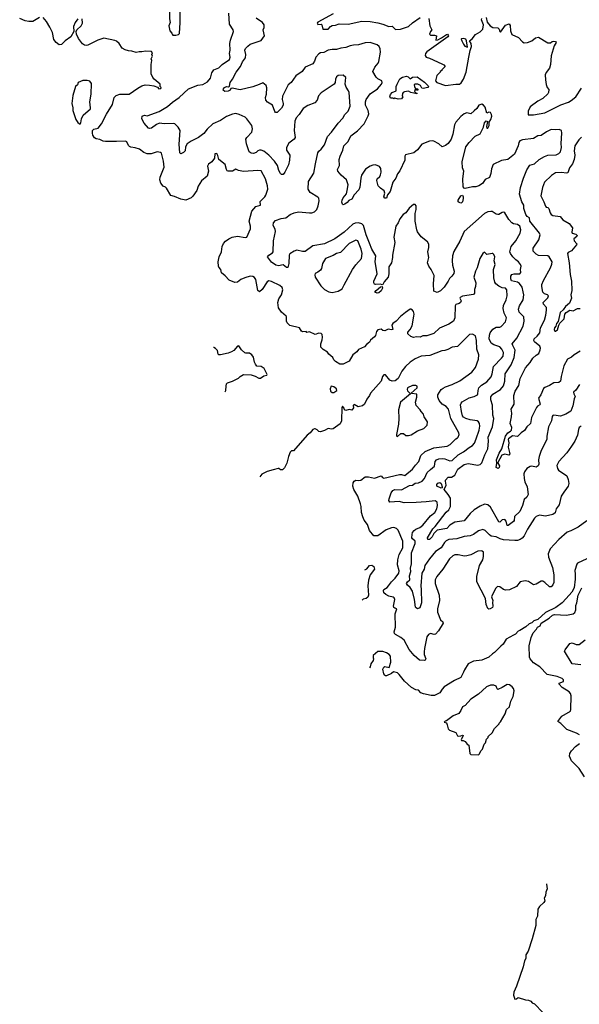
# Model space of a CAD drawing. Extents: x 2087054 to 2277909, y 548907 to 753496.
# Tile 11 of 256: x 2110689 to 2117307, y 610712 to 622346. Entities that reach past the tile are written whole.
import ezdxf

# ---------------------------------------------------------------- set-up
doc = ezdxf.new("R2010")
doc.units = 0

msp = doc.modelspace()

# ---------------------------------------------------------------- linework, layer by layer
at = {"layer": '0CON20XD'}
for points in [[(2112535, 622163), (2112565, 622172), (2112577, 622185), (2112587, 622315), (2112588, 622445), (2112602, 622495), (2112602, 622535), (2112565, 622578), (2112535, 622578), (2112515, 622568), (2112494, 622546), (2112468, 622475), (2112460, 622435), (2112460, 622355), (2112467, 622315), (2112453, 622275), (2112463, 622213), (2112488, 622188), (2112490, 622175), (2112500, 622165), (2112535, 622163)], [(2110925, 622374), (2110844, 622326), (2110795, 622323), (2110755, 622331), (2110689, 622359)], [(2111378, 622355), (2111343, 622315), (2111327, 622265), (2111328, 622205), (2111292, 622145), (2111225, 622095), (2111185, 622052), (2111155, 622051), (2111121, 622075), (2111093, 622113), (2111075, 622195), (2111047, 622257), (2111006, 622325), (2110965, 622374)], [(2113164, 619756), (2113203, 619777), (2113263, 619787), (2113355, 619771), (2113375, 619777), (2113418, 619875), (2113417, 619905), (2113401, 619965), (2113436, 620085), (2113481, 620139), (2113537, 620155), (2113533, 620197), (2113587, 620253), (2113598, 620272), (2113622, 620345), (2113620, 620385), (2113595, 620465), (2113545, 620560), (2113505, 620566), (2113335, 620552), (2113277, 620565), (2113245, 620582), (2113205, 620556), (2113155, 620556), (2113142, 620562), (2113134, 620575), (2113120, 620635), (2113042, 620695), (2113031, 620741), (2113020, 620765), (2112995, 620760), (2112991, 620709), (2112962, 620665), (2112922, 620638), (2112913, 620625), (2112910, 620615), (2112920, 620555), (2112904, 620496), (2112838, 620442), (2112801, 620379), (2112785, 620326), (2112735, 620262), (2112715, 620242), (2112655, 620212), (2112595, 620225), (2112519, 620259), (2112475, 620268), (2112425, 620357), (2112415, 620368), (2112385, 620378), (2112356, 620415), (2112346, 620454), (2112349, 620485), (2112396, 620605), (2112388, 620675), (2112365, 620768), (2112355, 620777), (2112315, 620783), (2112245, 620761), (2112195, 620762), (2112156, 620776), (2112105, 620816), (2112055, 620834), (2112005, 620839), (2111987, 620847), (2111975, 620859), (2111954, 620903), (2111942, 620912), (2111835, 620905), (2111705, 620907), (2111675, 620911), (2111635, 620931), (2111595, 620939), (2111575, 620952), (2111555, 620980), (2111548, 621005), (2111551, 621035), (2111565, 621052), (2111615, 621066), (2111655, 621116), (2111715, 621229), (2111787, 621345), (2111807, 621425), (2111831, 621449), (2111875, 621466), (2111985, 621466), (2112085, 621539), (2112134, 621566), (2112174, 621576), (2112225, 621574), (2112275, 621564), (2112317, 621547), (2112335, 621528), (2112358, 621535), (2112360, 621545), (2112350, 621555), (2112350, 621585), (2112278, 621645), (2112264, 621664), (2112244, 621705), (2112244, 621815), (2112250, 621865), (2112243, 621885), (2112258, 621915), (2112250, 621935), (2112260, 621955), (2112249, 621969), (2112175, 621974), (2112135, 621966), (2112102, 621968), (2112065, 621957), (2112015, 621973), (2111975, 621979), (2111935, 621990), (2111900, 622010), (2111865, 622064), (2111835, 622092), (2111815, 622101), (2111685, 622126), (2111614, 622105), (2111495, 622044), (2111475, 622040), (2111454, 622044), (2111432, 622062), (2111383, 622123), (2111360, 622175), (2111358, 622205), (2111363, 622227), (2111415, 622272), (2111432, 622305), (2111427, 622357)], [(2116641, 619131), (2116631, 619185), (2116599, 619229), (2116575, 619245), (2116505, 619262), (2116497, 619285), (2116498, 619315), (2116507, 619335), (2116536, 619344), (2116605, 619342), (2116615, 619360), (2116613, 619395), (2116619, 619435), (2116612, 619455), (2116588, 619485), (2116557, 619507), (2116520, 619545), (2116492, 619582), (2116487, 619605), (2116502, 619668), (2116558, 619732), (2116608, 619825), (2116615, 619865), (2116605, 619905), (2116575, 619926), (2116529, 619935), (2116510, 619945), (2116475, 619986), (2116425, 620066), (2116415, 620071), (2116395, 620069), (2116355, 620046), (2116345, 620046), (2116325, 620049), (2116275, 620079), (2116261, 620081), (2116225, 620077), (2116185, 620058), (2116049, 619935), (2115947, 619843), (2115895, 619731), (2115824, 619606), (2115809, 619555), (2115802, 619495), (2115806, 619445), (2115826, 619375), (2115821, 619349), (2115801, 619315), (2115772, 619288), (2115757, 619255), (2115709, 619185), (2115665, 619144), (2115625, 619124), (2115588, 619138), (2115581, 619225), (2115589, 619325), (2115555, 619396), (2115526, 619435), (2115510, 619475), (2115529, 619535), (2115516, 619605), (2115528, 619655), (2115526, 619695), (2115510, 619720), (2115435, 619782), (2115395, 619838), (2115386, 619865), (2115367, 619965), (2115364, 620055), (2115376, 620105), (2115376, 620145), (2115365, 620162), (2115345, 620163), (2115295, 620119), (2115256, 620065), (2115222, 620045), (2115184, 619995), (2115163, 619945), (2115137, 619905), (2115113, 619775), (2115124, 619715), (2115098, 619565), (2115098, 619535), (2115084, 619475), (2115054, 619425), (2115056, 619344), (2115046, 619305), (2115000, 619250), (2114985, 619217), (2114975, 619212), (2114955, 619220), (2114895, 619218), (2114885, 619222), (2114876, 619236), (2114877, 619255), (2114916, 619345), (2114900, 619440), (2114894, 619485), (2114901, 619555), (2114855, 619633), (2114825, 619704), (2114788, 619805), (2114756, 619916), (2114735, 619934), (2114695, 619945), (2114655, 619941), (2114630, 619930), (2114526, 619835), (2114415, 619755), (2114295, 619698), (2114155, 619676), (2114065, 619609), (2114035, 619606), (2113965, 619621), (2113935, 619611), (2113885, 619579), (2113876, 619565), (2113873, 619465), (2113860, 619420), (2113845, 619420), (2113805, 619448), (2113786, 619446), (2113755, 619436), (2113717, 619445), (2113665, 619481), (2113620, 619545), (2113634, 619565), (2113679, 619591), (2113687, 619605), (2113691, 619735), (2113714, 619845), (2113710, 619870), (2113688, 619915), (2113691, 619945), (2113715, 619974), (2113781, 619999), (2113835, 620004), (2113887, 620043), (2113935, 620063), (2113985, 620077), (2114115, 620063), (2114145, 620066), (2114175, 620077), (2114203, 620105), (2114219, 620145), (2114229, 620205), (2114225, 620238), (2114215, 620251), (2114125, 620306), (2114102, 620345), (2114106, 620435), (2114166, 620534), (2114188, 620642), (2114214, 620775), (2114225, 620794), (2114253, 620817), (2114295, 620866), (2114328, 620965), (2114375, 621018), (2114455, 621125), (2114509, 621181), (2114534, 621225), (2114575, 621265), (2114595, 621325), (2114584, 621485), (2114578, 621505), (2114549, 621549), (2114538, 621585), (2114544, 621665), (2114515, 621689), (2114455, 621687), (2114435, 621672), (2114424, 621645), (2114421, 621605), (2114409, 621585), (2114255, 621481), (2114224, 621446), (2114206, 621395), (2114180, 621365), (2114098, 621332), (2114041, 621295), (2113995, 621225), (2113959, 621185), (2113942, 621148), (2113935, 621035), (2113946, 620955), (2113933, 620935), (2113872, 620888), (2113844, 620835), (2113846, 620806), (2113882, 620745), (2113881, 620685), (2113867, 620633), (2113824, 620545), (2113804, 620516), (2113786, 620516), (2113775, 620529), (2113754, 620565), (2113739, 620625), (2113703, 620673), (2113635, 620746), (2113575, 620791), (2113545, 620804), (2113523, 620803), (2113505, 620797), (2113485, 620777), (2113455, 620766), (2113425, 620769), (2113401, 620785), (2113370, 620880), (2113365, 620935), (2113375, 620954), (2113434, 621016), (2113442, 621055), (2113435, 621095), (2113375, 621176), (2113354, 621194), (2113285, 621227), (2113245, 621236), (2113205, 621231), (2113135, 621204), (2113063, 621157), (2112974, 621115), (2112905, 621053), (2112865, 621002), (2112805, 620954), (2112718, 620912), (2112671, 620879), (2112649, 620845), (2112644, 620795), (2112625, 620777), (2112595, 620762), (2112584, 620774), (2112573, 620875), (2112586, 621035), (2112564, 621075), (2112541, 621101), (2112525, 621114), (2112505, 621119), (2112396, 621116), (2112344, 621124), (2112305, 621109), (2112246, 621064), (2112225, 621060), (2112214, 621064), (2112162, 621125), (2112134, 621175), (2112139, 621205), (2112165, 621219), (2112195, 621209), (2112338, 621262), (2112435, 621322), (2112495, 621373), (2112575, 621426), (2112685, 621531), (2112795, 621574), (2112855, 621582), (2112908, 621612), (2112945, 621655), (2112962, 621718), (2112984, 621755), (2113043, 621777), (2113084, 621815), (2113169, 621875), (2113178, 621905), (2113170, 621945), (2113178, 621985), (2113175, 622065), (2113183, 622103), (2113219, 622205), (2113214, 622225), (2113168, 622295), (2113164, 622425)], [(2114635, 622045), (2114595, 622038), (2114545, 622016), (2114485, 622009), (2114435, 621993), (2114385, 621994), (2114335, 621986), (2114285, 621960), (2114245, 621954), (2114225, 621944), (2114190, 621905), (2114174, 621855), (2114157, 621823), (2114066, 621784), (2114030, 621735), (2113956, 621684), (2113898, 621605), (2113863, 621577), (2113796, 621444), (2113791, 621405), (2113806, 621355), (2113806, 621335), (2113785, 621301), (2113735, 621250), (2113715, 621248), (2113705, 621262), (2113678, 621338), (2113621, 621371), (2113599, 621395), (2113594, 621425), (2113606, 621465), (2113612, 621542), (2113605, 621570), (2113565, 621602), (2113521, 621579), (2113445, 621553), (2113295, 621516), (2113201, 621539), (2113185, 621532), (2113176, 621515), (2113155, 621501), (2113115, 621499), (2113097, 621515), (2113099, 621531), (2113112, 621545), (2113134, 621556), (2113157, 621553), (2113168, 621562), (2113176, 621605), (2113206, 621645), (2113248, 621725), (2113301, 621795), (2113323, 621847), (2113358, 621895), (2113362, 621935), (2113352, 621985), (2113360, 622005), (2113385, 622035), (2113415, 622058), (2113545, 622101), (2113584, 622155), (2113570, 622225), (2113581, 622255), (2113581, 622285), (2113560, 622315), (2113486, 622365)], [(2114395, 622414), (2114215, 622318), (2114207, 622305), (2114215, 622288), (2114255, 622292), (2114262, 622285), (2114272, 622235), (2114335, 622234), (2114363, 622265), (2114385, 622279), (2114425, 622283), (2114465, 622296), (2114575, 622292), (2114735, 622329), (2114835, 622324), (2114925, 622310), (2114985, 622294), (2115055, 622266), (2115095, 622271), (2115135, 622231), (2115194, 622234), (2115285, 622265), (2115335, 622308), (2115425, 622371)], [(2115529, 622359), (2115540, 622275), (2115563, 622225), (2115545, 622206), (2115536, 622175), (2115545, 622164), (2115594, 622164), (2115616, 622156), (2115610, 622105), (2115635, 622110), (2115678, 622132), (2115735, 622173), (2115747, 622175), (2115757, 622165), (2115760, 622155), (2115752, 622145), (2115505, 621966), (2115488, 621945), (2115482, 621925), (2115494, 621904), (2115535, 621892), (2115680, 621825), (2115703, 621813), (2115720, 621795), (2115680, 621755), (2115680, 621745), (2115660, 621735), (2115660, 621725), (2115620, 621685), (2115608, 621625), (2115623, 621603), (2115725, 621568), (2115845, 621585), (2115888, 621585), (2115908, 621602), (2115937, 621645), (2115970, 621725), (2116000, 621905), (2116016, 621984), (2116032, 622028), (2116027, 622065), (2116007, 622095), (2116039, 622121), (2116078, 622172), (2116135, 622203), (2116164, 622235), (2116174, 622285), (2116149, 622345), (2116155, 622362)], [(2116205, 622372), (2116218, 622318), (2116252, 622272), (2116285, 622253), (2116345, 622250), (2116358, 622235), (2116366, 622206), (2116375, 622200), (2116435, 622283), (2116477, 622297), (2116489, 622279), (2116493, 622215), (2116510, 622170), (2116588, 622135), (2116635, 622083), (2116656, 622074), (2116695, 622076), (2116745, 622096), (2116788, 622132), (2116825, 622140), (2116935, 622073), (2116967, 622073), (2116985, 622088), (2117005, 622092), (2117025, 622090), (2117032, 622075), (2117011, 622039), (2116972, 621918), (2116968, 621815), (2116953, 621775), (2116915, 621723), (2116904, 621696), (2116906, 621635), (2116915, 621580), (2116926, 621546), (2116945, 621520), (2116943, 621485), (2116935, 621470), (2116875, 621414), (2116816, 621384), (2116726, 621315), (2116702, 621265), (2116702, 621222), (2116765, 621221), (2116900, 621245), (2117089, 621341), (2117178, 621372), (2117209, 621391)], [(2115985, 622020), (2115973, 622095), (2115963, 622115), (2115935, 622125), (2115915, 622120), (2115910, 622115), (2115917, 622095), (2115937, 622057), (2115954, 622034), (2115985, 622020)], [(2117315, 618429), (2117245, 618386), (2117215, 618358), (2117167, 618333), (2117125, 618255), (2117091, 618129), (2117084, 618075), (2117065, 618061), (2117005, 618056), (2116954, 618025), (2116898, 618002), (2116885, 617990), (2116853, 617915), (2116825, 617875), (2116844, 617805), (2116839, 617795), (2116812, 617778), (2116799, 617765), (2116740, 617645), (2116729, 617575), (2116688, 617535), (2116658, 617492), (2116619, 617465), (2116575, 617422), (2116515, 617428), (2116470, 617395), (2116466, 617385), (2116475, 617345), (2116465, 617295), (2116484, 617215), (2116475, 617200), (2116425, 617214), (2116391, 617199), (2116343, 617115), (2116342, 617105), (2116362, 617075), (2116360, 617055), (2116348, 617045), (2116322, 617055), (2116332, 617105), (2116328, 617145), (2116359, 617225), (2116391, 617275), (2116433, 617425), (2116462, 617465), (2116495, 617485), (2116503, 617497), (2116507, 617527), (2116489, 617575), (2116503, 617655), (2116509, 617695), (2116501, 617745), (2116538, 617802), (2116531, 617905), (2116549, 617955), (2116590, 618025), (2116606, 618105), (2116669, 618231), (2116725, 618294), (2116758, 618345), (2116795, 618382), (2116829, 618401), (2116844, 618445), (2116848, 618465), (2116838, 618488), (2116775, 618539), (2116768, 618555), (2116774, 618575), (2116808, 618605), (2116838, 618645), (2116849, 618705), (2116897, 618795), (2116912, 618855), (2116919, 618915), (2116917, 618945), (2116884, 618985), (2116878, 619005), (2116935, 619058), (2116942, 619085), (2116930, 619095), (2116895, 619106), (2116877, 619127), (2116862, 619192), (2116863, 619217), (2116883, 619265), (2116967, 619413), (2116983, 619457), (2116986, 619485), (2116950, 619545), (2116935, 619556), (2116825, 619560), (2116796, 619576), (2116763, 619613), (2116761, 619645), (2116828, 619745), (2116844, 619805), (2116836, 619825), (2116723, 619965), (2116716, 620005), (2116689, 620019), (2116673, 620043), (2116651, 620115), (2116649, 620155), (2116629, 620195), (2116601, 620285), (2116611, 620365), (2116646, 620475), (2116685, 620574), (2116723, 620627), (2116775, 620645), (2116834, 620695), (2116895, 620731), (2116935, 620744), (2117035, 620751), (2117065, 620764), (2117085, 620784), (2117098, 620835), (2117092, 620885), (2117101, 621005), (2117098, 621035), (2117069, 621049), (2117025, 621044), (2116975, 621049), (2116917, 621023), (2116855, 620977), (2116815, 620972), (2116765, 620941), (2116635, 620925), (2116605, 620913), (2116590, 620895), (2116583, 620855), (2116541, 620759), (2116460, 620695), (2116385, 620684), (2116290, 620635), (2116267, 620583), (2116262, 620528), (2116245, 620483), (2116195, 620456), (2116161, 620409), (2116117, 620383), (2116085, 620372), (2116045, 620371), (2115955, 620351), (2115944, 620355), (2115933, 620373), (2115928, 620465), (2115940, 620555), (2115924, 620595), (2115923, 620665), (2115966, 620845), (2116004, 620896), (2116075, 620969), (2116133, 620997), (2116172, 621078), (2116185, 621127), (2116205, 621152), (2116222, 621142), (2116209, 621085), (2116212, 621065), (2116225, 621063), (2116240, 621095), (2116240, 621135), (2116259, 621165), (2116273, 621205), (2116270, 621225), (2116255, 621248), (2116235, 621252), (2116212, 621242), (2116195, 621313), (2116175, 621337), (2116155, 621349), (2116120, 621335), (2116093, 621295), (2116065, 621270), (2116025, 621232), (2115975, 621244), (2115944, 621235), (2115905, 621202), (2115845, 621136), (2115829, 621105), (2115812, 620992), (2115791, 620935), (2115756, 620884), (2115725, 620859), (2115685, 620842), (2115645, 620878), (2115585, 620909), (2115565, 620914), (2115535, 620911), (2115445, 620877), (2115395, 620808), (2115348, 620772), (2115251, 620749), (2115242, 620735), (2115243, 620685), (2115185, 620560), (2115156, 620525), (2115136, 620475), (2115102, 620425), (2115069, 620315), (2115039, 620275), (2115025, 620238), (2115005, 620238), (2114994, 620254), (2115007, 620295), (2115000, 620325), (2114955, 620354), (2114927, 620385), (2114911, 620445), (2114918, 620465), (2114946, 620494), (2114956, 620515), (2114964, 620546), (2114959, 620589), (2114942, 620612), (2114895, 620631), (2114865, 620628), (2114835, 620614), (2114780, 620580), (2114732, 620508), (2114722, 620475), (2114712, 620368), (2114701, 620335), (2114645, 620277), (2114616, 620225), (2114581, 620209), (2114561, 620185), (2114535, 620166), (2114515, 620160), (2114508, 620165), (2114499, 620189), (2114502, 620215), (2114515, 620241), (2114552, 620288), (2114563, 620327), (2114572, 620395), (2114553, 620455), (2114490, 620510), (2114452, 620555), (2114447, 620575), (2114471, 620625), (2114467, 620695), (2114478, 620735), (2114512, 620805), (2114523, 620855), (2114531, 620865), (2114574, 620906), (2114606, 620975), (2114685, 621032), (2114761, 621115), (2114810, 621210), (2114817, 621235), (2114811, 621275), (2114780, 621335), (2114777, 621375), (2114786, 621404), (2114835, 621469), (2114920, 621530), (2114967, 621585), (2114976, 621605), (2114970, 621625), (2114925, 621648), (2114906, 621666), (2114864, 621734), (2114889, 621785), (2114927, 621833), (2114936, 621854), (2114954, 621964), (2114952, 622002), (2114939, 622029), (2114915, 622049), (2114835, 622076), (2114776, 622074), (2114695, 622049), (2114635, 622045)], [(2111405, 621113), (2111413, 621127), (2111418, 621175), (2111440, 621220), (2111525, 621294), (2111528, 621305), (2111519, 621375), (2111536, 621465), (2111537, 621593), (2111518, 621618), (2111486, 621626), (2111434, 621626), (2111382, 621605), (2111374, 621576), (2111350, 621555), (2111319, 621451), (2111306, 621355), (2111318, 621305), (2111319, 621275), (2111354, 621165), (2111375, 621131), (2111405, 621113)], [(2115165, 621408), (2115125, 621418), (2115115, 621410), (2115105, 621420), (2115075, 621420), (2115066, 621436), (2115075, 621461), (2115095, 621486), (2115140, 621505), (2115142, 621555), (2115153, 621585), (2115184, 621646), (2115215, 621666), (2115265, 621679), (2115282, 621672), (2115305, 621649), (2115334, 621666), (2115390, 621670), (2115475, 621608), (2115519, 621565), (2115522, 621555), (2115514, 621546), (2115462, 621532), (2115446, 621536), (2115427, 621567), (2115396, 621586), (2115365, 621586), (2115354, 621575), (2115356, 621555), (2115370, 621530), (2115385, 621532), (2115397, 621525), (2115397, 621515), (2115385, 621512), (2115365, 621520), (2115358, 621498), (2115372, 621482), (2115385, 621480), (2115385, 621470), (2115315, 621486), (2115285, 621502), (2115238, 621492), (2115222, 621485), (2115217, 621475), (2115210, 621445), (2115220, 621435), (2115205, 621413), (2115165, 621408)], [(2117209, 621391), (2117264, 621435), (2117334, 621536)], [(2117331, 620959), (2117302, 620928), (2117252, 620855), (2117247, 620795), (2117253, 620745), (2117244, 620696), (2117226, 620645), (2117189, 620595), (2117172, 620538), (2117155, 620532), (2117095, 620539), (2117025, 620536), (2116976, 620505), (2116895, 620426), (2116872, 620365), (2116852, 620265), (2116889, 620195), (2116905, 620142), (2116915, 620130), (2116935, 620127), (2116945, 620117), (2116964, 620065), (2116974, 620044), (2116993, 620033), (2117080, 620020), (2117111, 619981), (2117185, 619939), (2117228, 619885), (2117219, 619835), (2117222, 619822), (2117265, 619811), (2117280, 619795), (2117277, 619785), (2117242, 619755), (2117247, 619735), (2117278, 619698), (2117274, 619685), (2117215, 619616), (2117175, 619596), (2117166, 619584), (2117186, 619475), (2117197, 619335), (2117216, 619256), (2117219, 619145), (2117207, 619095), (2117214, 619055), (2117190, 618995), (2117143, 618957), (2117114, 618916), (2117081, 618885), (2117058, 618782), (2117039, 618755), (2117031, 618725), (2117015, 618704), (2117010, 618685), (2117016, 618666), (2117025, 618666), (2117048, 618682), (2117063, 618737), (2117075, 618760), (2117128, 618812), (2117135, 618865), (2117152, 618885), (2117195, 618913), (2117235, 618906), (2117285, 618933), (2117315, 618932)], [(2115905, 620180), (2115886, 620186), (2115876, 620196), (2115873, 620215), (2115905, 620263), (2115925, 620273), (2115934, 620255), (2115934, 620235), (2115926, 620195), (2115915, 620184), (2115905, 620180)], [(2117329, 617545), (2117305, 617526), (2117296, 617505), (2117286, 617435), (2117254, 617365), (2117213, 617305), (2117161, 617229), (2117063, 617127), (2117042, 617078), (2117049, 617045), (2117062, 617025), (2117159, 616955), (2117174, 616915), (2117181, 616865), (2117174, 616835), (2117156, 616805), (2117122, 616765), (2117093, 616717), (2117068, 616612), (2117034, 616565), (2117022, 616518), (2116995, 616499), (2116905, 616478), (2116835, 616492), (2116795, 616475), (2116776, 616455), (2116693, 616325), (2116653, 616247), (2116630, 616220), (2116607, 616203), (2116577, 616193), (2116545, 616192), (2116411, 616201), (2116372, 616212), (2116325, 616235), (2116265, 616245), (2116245, 616259), (2116195, 616312), (2116165, 616321), (2116115, 616305), (2116055, 616265), (2116015, 616246), (2115945, 616239), (2115857, 616213), (2115765, 616203), (2115733, 616187), (2115713, 616167), (2115675, 616105), (2115605, 616064), (2115535, 615977), (2115479, 615895), (2115471, 615855), (2115443, 615805), (2115432, 615655), (2115438, 615612), (2115440, 615455), (2115421, 615395), (2115395, 615386), (2115376, 615396), (2115369, 615405), (2115358, 615495), (2115333, 615595), (2115308, 615638), (2115274, 615665), (2115265, 615685), (2115274, 615705), (2115303, 615727), (2115299, 615775), (2115315, 615825), (2115310, 615865), (2115322, 615915), (2115321, 616045), (2115367, 616155), (2115365, 616186), (2115335, 616211), (2115327, 616225), (2115329, 616265), (2115335, 616285), (2115355, 616309), (2115375, 616325), (2115421, 616345), (2115455, 616372), (2115548, 616482), (2115599, 616525), (2115622, 616565), (2115629, 616605), (2115624, 616644), (2115601, 616661), (2115495, 616648), (2115379, 616642), (2115235, 616638), (2115175, 616652), (2115065, 616646), (2115054, 616664), (2115057, 616685), (2115083, 616755), (2115103, 616785), (2115125, 616795), (2115205, 616791), (2115299, 616841), (2115335, 616845), (2115365, 616868), (2115407, 616873), (2115447, 616893), (2115475, 616926), (2115509, 616995), (2115545, 617032), (2115595, 617070), (2115603, 617125), (2115619, 617145), (2115645, 617159), (2115685, 617162), (2115715, 617157), (2115775, 617133), (2115805, 617139), (2115873, 617205), (2115939, 617241), (2116005, 617293), (2116045, 617315), (2116066, 617344), (2116087, 617393), (2116124, 617496), (2116131, 617545), (2116125, 617576), (2116115, 617596), (2116097, 617607), (2116015, 617618), (2115965, 617633), (2115939, 617649), (2115926, 617666), (2115913, 617715), (2115902, 617795), (2115908, 617815), (2115921, 617829), (2116005, 617879), (2116064, 617895), (2116101, 617915), (2116107, 617925), (2116109, 617965), (2116119, 617995), (2116152, 618028), (2116214, 618066), (2116263, 618125), (2116277, 618163), (2116293, 618247), (2116387, 618345), (2116405, 618372), (2116410, 618415), (2116392, 618455), (2116365, 618479), (2116295, 618503), (2116264, 618524), (2116242, 618575), (2116243, 618617), (2116251, 618645), (2116285, 618691), (2116325, 618714), (2116365, 618712), (2116381, 618719), (2116435, 618777), (2116444, 618825), (2116420, 618880), (2116405, 618935), (2116411, 618969), (2116441, 619035), (2116454, 619085), (2116450, 619155), (2116435, 619173), (2116395, 619179), (2116355, 619198), (2116319, 619225), (2116308, 619245), (2116296, 619295), (2116293, 619395), (2116312, 619455), (2116299, 619495), (2116306, 619545), (2116295, 619572), (2116285, 619583), (2116275, 619583), (2116215, 619570), (2116185, 619600), (2116165, 619582), (2116130, 619525), (2116098, 619415), (2116079, 619375), (2116061, 619305), (2116083, 619235), (2116081, 619195), (2116069, 619159), (2116067, 619115), (2116055, 619100), (2115925, 619078), (2115896, 619065), (2115892, 619055), (2115908, 619025), (2115902, 619005), (2115887, 618993), (2115848, 618982), (2115838, 618965), (2115836, 618825), (2115817, 618783), (2115765, 618747), (2115655, 618703), (2115585, 618637), (2115505, 618612), (2115455, 618610), (2115424, 618596), (2115381, 618599), (2115345, 618592), (2115315, 618601), (2115280, 618635), (2115279, 618655), (2115308, 618685), (2115330, 618730), (2115351, 618845), (2115353, 618865), (2115345, 618900), (2115333, 618915), (2115315, 618924), (2115305, 618924), (2115252, 618888), (2115192, 618838), (2115142, 618785), (2115100, 618755), (2115090, 618735), (2115100, 618685), (2115085, 618680), (2115045, 618688), (2115005, 618668), (2114983, 618673), (2114965, 618688), (2114925, 618680), (2114908, 618662), (2114896, 618615), (2114885, 618598), (2114839, 618561), (2114824, 618536), (2114790, 618510), (2114765, 618479), (2114695, 618451), (2114677, 618423), (2114628, 618385), (2114585, 618311), (2114515, 618277), (2114475, 618277), (2114425, 618308), (2114405, 618328), (2114391, 618355), (2114345, 618394), (2114329, 618419), (2114278, 618448), (2114251, 618475), (2114250, 618515), (2114267, 618563), (2114270, 618595), (2114267, 618625), (2114255, 618638), (2114225, 618641), (2114185, 618626), (2114115, 618657), (2114085, 618652), (2114075, 618660), (2114035, 618658), (2114022, 618665), (2113998, 618705), (2113884, 618734), (2113850, 618765), (2113843, 618785), (2113844, 618834), (2113839, 618845), (2113785, 618890), (2113750, 618940), (2113740, 619005), (2113754, 619046), (2113786, 619095), (2113801, 619155), (2113793, 619183), (2113767, 619207), (2113665, 619254), (2113635, 619259), (2113615, 619250), (2113555, 619159), (2113525, 619132), (2113506, 619146), (2113483, 619275), (2113465, 619299), (2113445, 619312), (2113415, 619315), (2113353, 619297), (2113305, 619276), (2113265, 619245), (2113235, 619242), (2113165, 619267), (2113119, 619319), (2113075, 619354), (2113066, 619395), (2113042, 619422), (2113038, 619435), (2113037, 619485), (2113047, 619543), (2113076, 619605), (2113082, 619665), (2113099, 619701), (2113122, 619728), (2113164, 619756)], [(2114385, 619124), (2114455, 619140), (2114504, 619165), (2114525, 619215), (2114626, 619395), (2114662, 619448), (2114732, 619525), (2114739, 619585), (2114728, 619635), (2114686, 619735), (2114665, 619742), (2114585, 619703), (2114484, 619595), (2114435, 619582), (2114395, 619558), (2114306, 619524), (2114268, 619465), (2114256, 619405), (2114245, 619386), (2114215, 619362), (2114182, 619348), (2114178, 619332), (2114182, 619305), (2114250, 619200), (2114295, 619160), (2114345, 619131), (2114385, 619124)], [(2114915, 619114), (2114890, 619125), (2114904, 619146), (2114955, 619190), (2114975, 619192), (2114981, 619175), (2114965, 619143), (2114935, 619117), (2114915, 619114)], [(2117308, 618035), (2117265, 617969), (2117239, 617945), (2117241, 617925), (2117259, 617895), (2117247, 617865), (2117232, 617785), (2117205, 617722), (2117146, 617685), (2117085, 617660), (2117005, 617672), (2116995, 617670), (2116985, 617656), (2116979, 617605), (2116941, 617535), (2116922, 617425), (2116921, 617385), (2116856, 617255), (2116834, 617185), (2116824, 617145), (2116828, 617095), (2116821, 617075), (2116795, 617058), (2116745, 617072), (2116725, 617067), (2116686, 617044), (2116659, 617005), (2116651, 616979), (2116654, 616925), (2116663, 616885), (2116692, 616825), (2116702, 616735), (2116686, 616705), (2116654, 616676), (2116634, 616605), (2116602, 616535), (2116539, 616475), (2116535, 616430), (2116527, 616415), (2116465, 616368), (2116455, 616371), (2116440, 616420), (2116425, 616441), (2116394, 616436), (2116365, 616410), (2116355, 616414), (2116256, 616585), (2116225, 616612), (2116185, 616621), (2116135, 616599), (2116065, 616554), (2116017, 616513), (2115945, 616426), (2115835, 616408), (2115774, 616375), (2115739, 616335), (2115625, 616315), (2115588, 616275), (2115566, 616235), (2115535, 616205), (2115515, 616205), (2115510, 616225), (2115575, 616330), (2115604, 616356), (2115734, 616526), (2115764, 616555), (2115783, 616595), (2115782, 616692), (2115756, 616735), (2115709, 616795), (2115732, 616845), (2115723, 616893), (2115726, 616905), (2115755, 616939), (2115795, 616940), (2115834, 616966), (2115870, 617035), (2115945, 617092), (2115991, 617101), (2116105, 617083), (2116135, 617092), (2116155, 617109), (2116188, 617205), (2116224, 617275), (2116234, 617365), (2116229, 617415), (2116279, 617535), (2116294, 617635), (2116286, 617675), (2116282, 617792), (2116261, 617855), (2116262, 617888), (2116285, 617922), (2116375, 617976), (2116409, 618021), (2116427, 618075), (2116430, 618160), (2116501, 618269), (2116537, 618353), (2116548, 618442), (2116519, 618495), (2116514, 618517), (2116567, 618583), (2116644, 618725), (2116654, 618785), (2116649, 618835), (2116595, 618892), (2116586, 618925), (2116599, 618965), (2116642, 619035), (2116649, 619095), (2116641, 619131)], [(2115648, 615545), (2115652, 615485), (2115629, 615385), (2115629, 615345), (2115664, 615255), (2115692, 615232), (2115695, 615215), (2115643, 615125), (2115605, 615085), (2115591, 615081), (2115545, 615094), (2115525, 615082), (2115505, 615055), (2115475, 614918), (2115471, 614875), (2115474, 614844), (2115493, 614795), (2115485, 614778), (2115475, 614773), (2115415, 614780), (2115352, 614835), (2115295, 614903), (2115235, 615013), (2115198, 615048), (2115135, 615080), (2115121, 615095), (2115119, 615115), (2115133, 615167), (2115129, 615325), (2115150, 615385), (2115124, 615394), (2115115, 615399), (2115108, 615415), (2115126, 615495), (2115118, 615515), (2115105, 615524), (2115055, 615535), (2115018, 615555), (2114997, 615575), (2114990, 615600), (2114997, 615613), (2115034, 615635), (2115052, 615655), (2115085, 615705), (2115131, 615749), (2115172, 615808), (2115175, 615835), (2115158, 615905), (2115161, 615965), (2115177, 616025), (2115218, 616105), (2115218, 616185), (2115165, 616315), (2115144, 616334), (2115115, 616346), (2115085, 616342), (2115023, 616317), (2114925, 616247), (2114875, 616249), (2114825, 616312), (2114800, 616380), (2114764, 616434), (2114747, 616473), (2114731, 616525), (2114726, 616595), (2114718, 616625), (2114686, 616715), (2114642, 616795), (2114630, 616835), (2114633, 616875), (2114646, 616895), (2114665, 616904), (2114695, 616901), (2114725, 616907), (2114775, 616946), (2114815, 616944), (2114885, 616928), (2114965, 616956), (2114980, 616935), (2114995, 616930), (2115179, 616971), (2115205, 616971), (2115245, 616959), (2115336, 617034), (2115368, 617082), (2115408, 617125), (2115431, 617195), (2115485, 617245), (2115585, 617288), (2115745, 617305), (2115779, 617325), (2115845, 617392), (2115866, 617405), (2115876, 617415), (2115886, 617446), (2115881, 617465), (2115787, 617635), (2115759, 617745), (2115734, 617775), (2115683, 617805), (2115648, 617848), (2115634, 617885), (2115634, 617915), (2115674, 617975), (2115695, 617993), (2115725, 618010), (2115803, 618035), (2115895, 618078), (2116035, 618181), (2116081, 618235), (2116113, 618335), (2116119, 618385), (2116094, 618455), (2116092, 618555), (2116078, 618612), (2116045, 618631), (2116008, 618625), (2115865, 618486), (2115805, 618478), (2115752, 618448), (2115715, 618437), (2115682, 618435), (2115541, 618379), (2115435, 618369), (2115365, 618337), (2115305, 618301), (2115251, 618249), (2115206, 618194), (2115165, 618105), (2115131, 618079), (2115095, 618075), (2115066, 618085), (2115015, 618150), (2114995, 618151), (2114981, 618129), (2114965, 618074), (2114836, 617935), (2114826, 617904), (2114795, 617862), (2114766, 617805), (2114743, 617785), (2114692, 617772), (2114645, 617800), (2114633, 617787), (2114635, 617760), (2114615, 617732), (2114585, 617740), (2114545, 617728), (2114530, 617735), (2114527, 617757), (2114505, 617780), (2114498, 617765), (2114494, 617605), (2114478, 617572), (2114395, 617511), (2114375, 617508), (2114335, 617516), (2114295, 617492), (2114245, 617476), (2114225, 617480), (2114205, 617500), (2114185, 617510), (2114175, 617512), (2114156, 617504), (2114124, 617466), (2114087, 617435), (2113925, 617252), (2113905, 617250), (2113888, 617235), (2113867, 617183), (2113849, 617105), (2113819, 617051), (2113795, 617027), (2113775, 617027), (2113755, 617043), (2113745, 617044), (2113685, 617029), (2113615, 617009), (2113552, 616978), (2113528, 616946)], [(2113120, 617950), (2113128, 617965), (2113129, 618015), (2113136, 618045), (2113145, 618056), (2113205, 618076), (2113275, 618110), (2113298, 618132), (2113335, 618152), (2113425, 618151), (2113474, 618134), (2113515, 618111), (2113535, 618110), (2113575, 618138), (2113613, 618147), (2113616, 618155), (2113581, 618225), (2113545, 618249), (2113495, 618254), (2113477, 618275), (2113465, 618300), (2113455, 618358), (2113436, 618385), (2113405, 618404), (2113364, 618404), (2113350, 618410), (2113313, 618445), (2113281, 618491), (2113265, 618490), (2113222, 618438), (2113195, 618421), (2113155, 618404), (2113065, 618388), (2113045, 618388), (2113036, 618395), (2113027, 618437), (2113005, 618462), (2112985, 618472), (2112979, 618473)], [(2115155, 617422), (2115195, 617458), (2115227, 617457), (2115255, 617432), (2115285, 617432), (2115319, 617441), (2115394, 617487), (2115470, 617515), (2115507, 617555), (2115510, 617595), (2115474, 617655), (2115466, 617686), (2115438, 617715), (2115426, 617736), (2115376, 617786), (2115371, 617825), (2115386, 617885), (2115385, 617920), (2115328, 617928), (2115320, 617935), (2115391, 617995), (2115388, 618015), (2115375, 618024), (2115335, 618025), (2115274, 617995), (2115270, 617975), (2115275, 617962), (2115310, 617925), (2115193, 617825), (2115167, 617735), (2115172, 617635), (2115167, 617565), (2115144, 617444), (2115145, 617430), (2115155, 617422)], [(2114385, 617940), (2114405, 617942), (2114438, 617965), (2114437, 617985), (2114405, 618010), (2114373, 618017), (2114360, 617985), (2114366, 617956), (2114385, 617940)], [(2115675, 616809), (2115620, 616835), (2115621, 616855), (2115635, 616871), (2115658, 616878), (2115673, 616865), (2115684, 616825), (2115683, 616815), (2115675, 616809)], [(2117395, 616426), (2117295, 616351), (2117205, 616307), (2117165, 616290), (2117064, 616205), (2116964, 616095), (2116939, 616035), (2116942, 615995), (2116989, 615875), (2117007, 615785), (2117006, 615695), (2116995, 615669), (2116975, 615644), (2116955, 615646), (2116901, 615695), (2116875, 615710), (2116855, 615710), (2116795, 615675), (2116765, 615669), (2116705, 615707), (2116665, 615717), (2116607, 615705), (2116565, 615650), (2116481, 615609), (2116434, 615606), (2116410, 615615), (2116365, 615645), (2116341, 615648), (2116315, 615624), (2116270, 615525), (2116284, 615485), (2116279, 615459), (2116284, 615415), (2116280, 615400), (2116254, 615384), (2116235, 615382), (2116225, 615388), (2116206, 615435), (2116199, 615505), (2116093, 615705), (2116094, 615765), (2116126, 615895), (2116164, 615965), (2116175, 616005), (2116174, 616054), (2116158, 616068), (2116145, 616071), (2116105, 616066), (2116025, 616022), (2115975, 616010), (2115949, 616009), (2115875, 616024), (2115835, 616021), (2115810, 616010), (2115772, 615975), (2115693, 615855), (2115620, 615765), (2115602, 615728), (2115601, 615685), (2115648, 615545)], [(2117395, 615974), (2117285, 615926), (2117276, 615914), (2117253, 615837), (2117259, 615795), (2117256, 615735), (2117244, 615634), (2117217, 615583), (2117153, 615507), (2117104, 615456), (2117031, 615399), (2116905, 615342), (2116815, 615260), (2116770, 615245), (2116745, 615220), (2116715, 615208), (2116675, 615172), (2116605, 615128), (2116585, 615122), (2116553, 615087), (2116528, 615072), (2116443, 615025), (2116405, 614967), (2116378, 614945), (2116305, 614867), (2116282, 614855), (2116237, 614813), (2116155, 614779), (2116055, 614766), (2115994, 614736), (2115948, 614665), (2115939, 614635), (2115905, 614574), (2115832, 614538), (2115710, 614465), (2115685, 614437), (2115659, 614391), (2115595, 614360), (2115555, 614359), (2115465, 614380), (2115434, 614394), (2115405, 614423), (2115375, 614429), (2115324, 614454), (2115239, 614529), (2115175, 614610), (2115155, 614627), (2115125, 614638), (2115108, 614642), (2115085, 614620), (2115027, 614593), (2115015, 614592), (2115005, 614600), (2114994, 614615), (2114985, 614670), (2114994, 614696), (2115005, 614702), (2115057, 614693), (2115076, 614754), (2115072, 614825), (2115057, 614847), (2115027, 614865), (2114985, 614879), (2114925, 614882), (2114870, 614835), (2114867, 614807), (2114872, 614795), (2114867, 614775), (2114842, 614735), (2114835, 614700), (2114824, 614689)], [(2114772, 615846), (2114795, 615857), (2114824, 615896), (2114855, 615900), (2114878, 615885), (2114883, 615855), (2114833, 615787), (2114812, 615725), (2114804, 615656), (2114814, 615545), (2114805, 615524), (2114785, 615506), (2114750, 615500), (2114737, 615489)], [(2117310, 613895), (2117275, 613916), (2117158, 613958), (2117090, 614030), (2117052, 614055), (2117099, 614115), (2117202, 614175), (2117208, 614195), (2117212, 614355), (2117202, 614385), (2117185, 614404), (2117106, 614455), (2117068, 614495), (2117070, 614505), (2117118, 614525), (2117119, 614545), (2117105, 614560), (2117045, 614584), (2116925, 614608), (2116839, 614699), (2116764, 614745), (2116724, 614795), (2116717, 614815), (2116713, 614947), (2116738, 615045), (2116760, 615100), (2116801, 615145), (2116811, 615169), (2116844, 615185), (2116854, 615216), (2116950, 615275), (2116989, 615311), (2117015, 615317), (2117155, 615310), (2117234, 615326), (2117255, 615343), (2117266, 615375), (2117267, 615425), (2117279, 615455), (2117294, 615546), (2117335, 615632)], [(2117325, 614722), (2117222, 614735), (2117132, 614885), (2117138, 614902), (2117195, 614976), (2117222, 614982), (2117270, 614965), (2117305, 614962), (2117375, 615020)], [(2116115, 613660), (2116128, 613672), (2116142, 613708), (2116160, 613725), (2116180, 613785), (2116197, 613803), (2116210, 613845), (2116230, 613865), (2116230, 613875), (2116275, 613920), (2116305, 613970), (2116360, 614025), (2116360, 614035), (2116375, 614050), (2116430, 614145), (2116446, 614194), (2116482, 614225), (2116498, 614292), (2116525, 614350), (2116536, 614414), (2116530, 614445), (2116514, 614464), (2116482, 614485), (2116455, 614492), (2116396, 614454), (2116345, 614433), (2116335, 614440), (2116322, 614472), (2116295, 614484), (2116255, 614484), (2116210, 614465), (2116114, 614376), (2116024, 614316), (2115957, 614243), (2115926, 614225), (2115907, 614183), (2115881, 614149), (2115815, 614120), (2115738, 614062), (2115722, 614058), (2115710, 614045), (2115738, 614038), (2115746, 614015), (2115757, 613965), (2115773, 613953), (2115848, 613925), (2115867, 613885), (2115875, 613880), (2115906, 613884), (2115925, 613893), (2115935, 613890), (2115908, 613835), (2115915, 613828), (2115935, 613828), (2115955, 613818), (2115980, 613785), (2116000, 613775), (2116012, 613675), (2116022, 613662), (2116115, 613660)], [(2117370, 613400), (2117305, 613500), (2117215, 613588), (2117190, 613645), (2117193, 613675), (2117215, 613708), (2117260, 613760), (2117308, 613795)], [(2116918, 612135), (2116918, 612132), (2116928, 612075), (2116910, 612035), (2116906, 611995), (2116893, 611967), (2116898, 611935), (2116889, 611915), (2116835, 611867), (2116817, 611835), (2116812, 611755), (2116792, 611715), (2116791, 611645), (2116750, 611485), (2116700, 611340), (2116676, 611295), (2116673, 611255), (2116657, 611225), (2116641, 611155), (2116564, 610925), (2116533, 610855), (2116529, 610819), (2116545, 610774), (2116565, 610777), (2116585, 610792), (2116670, 610765), (2116705, 610762), (2116735, 610748), (2116751, 610731), (2116775, 610718), (2116876, 610616)]]:
    msp.add_lwpolyline(points, dxfattribs=at)

doc.saveas('drawing.dxf')
